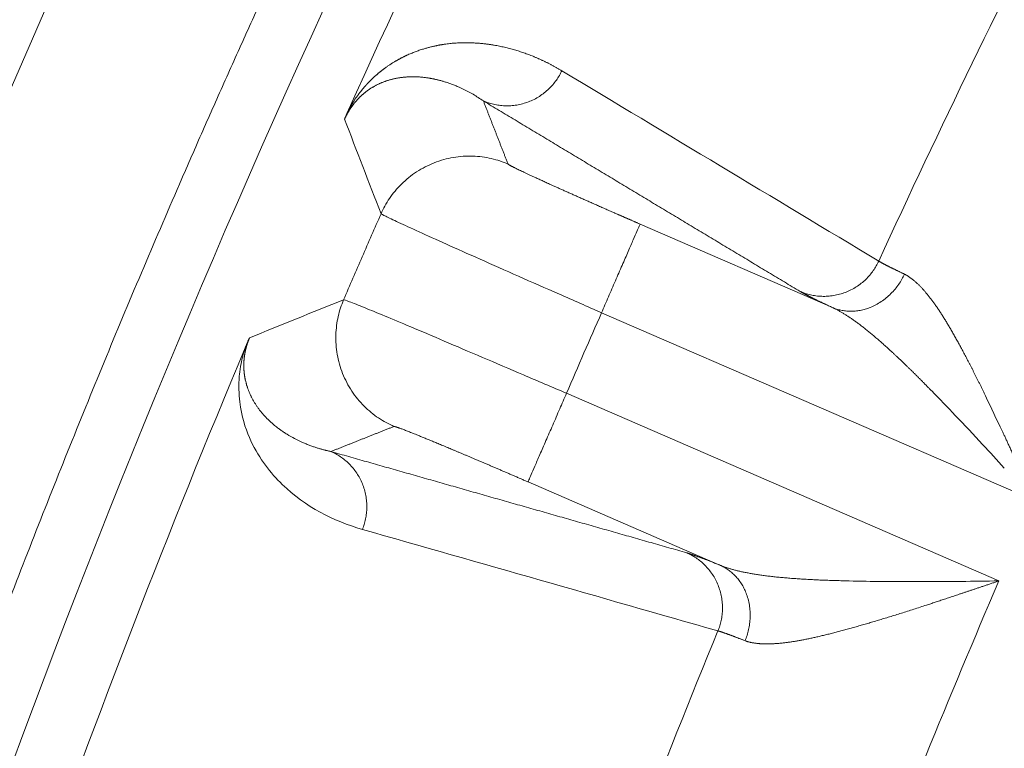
# Model space of a CAD drawing. Header units: millimetres. Extents: x 5437 to 18441, y -4466 to 3128.
# Tile 130 of 256: x 8413.31 to 8421.45, y -2746.78 to -2740.75. Entities that reach past the tile are written whole.
import ezdxf

# ---------------------------------------------------------------- set-up
doc = ezdxf.new("R2010")
doc.units = ezdxf.units.MM
doc.layers.add('1', color=7, linetype='Continuous', true_color=0xffffff)
doc.dimstyles.get("Standard").update_dxf_attribs({"dimtxt": 0.18, "dimasz": 0.18, "dimexe": 0.18, "dimexo": 0.0625, "dimgap": 0.09, "dimtad": 0, "dimtih": 1, "dimtoh": 1, "dimdec": 4, "dimzin": 0, "dimdsep": 46, "dimtxsty": 'Standard', "dimcen": 0.09, "dimadec": 0, "dimazin": 0, "dimtfac": 1, "dimtdec": 4, "dimtofl": 0, "dimtmove": 0, "dimatfit": 3, "dimfxl": 1, "dimtolj": 1, "dimtzin": 0, "dimarcsym": 0})

# ---------------------------------------------------------------- blocks, each defined once
blk = doc.blocks.new('*D53')
at = {"color": 0, "lineweight": -2, "transparency": 16777216}
for p, q in [((10989.4307, -2154.4155), (10692.9173, -2240.8213)), ((11069.4307, -2154.4155), (10989.4307, -2154.4155)), ((8443.48, -2896.4116), (8443.48, -2896.2316)), ((8443.39, -2896.3216), (8443.57, -2896.3216))]:
    blk.add_line(p, q, dxfattribs=at)
at = {"color": 0, "lineweight": 20, "transparency": 16777216}
blk.add_solid([(10689.1871, -2228.0204), (10696.6476, -2253.6222), (10616.1119, -2263.2029)], dxfattribs=at)
at = {"layer": 'Defpoints', "color": 0, "lineweight": 20, "transparency": 16777216}
for p in [(10616.1119, -2263.2029), (6270.848, -3529.4402)]:
    blk.add_point(p, dxfattribs=at)
at = {"color": 0, "lineweight": 20, "transparency": 16777216, "insert": (11249.5207, -2154.4155), "char_height": 80, "attachment_point": 5}
blk.add_mtext('\\A1;R2260', dxfattribs=at)
blk = doc.blocks.new('*D54')
at = {"color": 0, "lineweight": -2, "transparency": 16777216}
blk.add_line((7492.6853, -2896.3216), (7463.5164, -2896.3216), dxfattribs=at)
at = {"color": 0, "lineweight": -3, "transparency": 16777216}
for start, end in [(14.7247061, 87.3296239), (101.5902046, 175.2752939)]:
    blk.add_arc((8434.1189, -2896.3216), 970.4225, start, end, dxfattribs=at)
at = {"color": 0, "lineweight": 20, "transparency": 16777216}
for points in [[(9385.6953, -2646.8098), (9359.6469, -2652.519), (9389.7986, -2727.8095)], [(7480.3159, -2816.9391), (7453.6719, -2815.84), (7463.6964, -2896.3216)]]:
    blk.add_solid(points, dxfattribs=at)
at = {"layer": 'Defpoints', "color": 0, "lineweight": 20, "transparency": 16777216}
for p in [(7900.863, -2085.5454), (10671.8171, -2501.755), (7492.7478, -2896.3216), (7740.5009, -2896.3216), (8434.1189, -2896.3216)]:
    blk.add_point(p, dxfattribs=at)
at = {"color": 0, "lineweight": 20, "transparency": 16777216, "insert": (8359.2409, -1928.7921), "char_height": 80, "attachment_point": 5}
blk.add_mtext('\\A1;165%%D', dxfattribs=at)

msp = doc.modelspace()

# ---------------------------------------------------------------- linework, layer by layer
at = {"color": 7, "lineweight": 20}
msp.add_arc((8443.47995, -2896.41157), 893, 10.1099821, 350.11198757, dxfattribs=at)
at = {"layer": '1', "color": 0, "lineweight": 20}
for p, q in [((8425.50354, -2713.06757), (8400.86569, -2769.79044)), ((8418.43879, -2742.44243), (8420.0302, -2743.13366)), ((8421.69699, -2744.72971), (8418.12013, -2743.17609)), ((8417.83022, -2743.84353), (8421.40708, -2745.39715)), ((8419.10295, -2745.26842), (8417.51155, -2744.57719))]:
    msp.add_line(p, q, dxfattribs=at)
for centre, radius, start, end in [((8443.47995, -2896.32157), 185, 96.5210517, 140.9397701), ((8495.27522, -2777.08546), 87.40415, 135.5783309, 156.5220504), ((8495.27522, -2777.08546), 86.87162, 152.5690633, 155.8117499), ((8495.27522, -2777.08546), 82.36106, 152.8402264, 155.3607352), ((8495.27522, -2777.08546), 87.40415, 156.5220504, 177.4657699), ((8495.27522, -2777.08546), 86.27754, 156.2643705, 156.5220504), ((8495.27522, -2777.08546), 86.27754, 156.5220504, 156.7797303), ((8495.2753, -2777.08549), 84.27793, 156.274694, 156.5220504), ((8495.27522, -2777.08546), 86.87162, 157.2329342, 160.4750359), ((8495.2753, -2777.08549), 84.27793, 156.5220504, 156.7694068), ((8495.27522, -2777.08546), 80.37818, 156.7814081, 161.2578773), ((8495.27522, -2777.08546), 82.36106, 157.6833656, 160.2038745)]:
    msp.add_arc(centre, radius, start, end, dxfattribs=at)
for points, degree, knots in [([(8414.64843, -2742.06482), (8415.38197, -2740.37602), (8416.15972, -2738.70642), (8416.98102, -2737.05758), (8419.99697, -2731.38032), (8423.52416, -2725.99205), (8426.28827, -2722.31729), (8429.28409, -2718.83324), (8432.49343, -2715.55845)], 5, [0, 0, 0, 0, 0, 0, 0.2865074, 0.2865074, 0.2865074, 1, 1, 1, 1, 1, 1]), ([(8416.20623, -2741.2557), (8416.22923, -2741.23264), (8416.25152, -2741.21223), (8416.27237, -2741.19421), (8416.32063, -2741.1551), (8416.36562, -2741.12406), (8416.39069, -2741.10819), (8416.49622, -2741.04522), (8416.59162, -2741.00622), (8416.6687, -2740.98307), (8416.84481, -2740.94156), (8417.00561, -2740.93496), (8417.1071, -2740.94084), (8417.31142, -2740.96791), (8417.50099, -2741.02728), (8417.60142, -2741.068), (8417.69813, -2741.11666), (8417.79138, -2741.17267)], 5, [0, 0, 0, 0, 0, 0, 0.0436189, 0.0436189, 0.0436189, 0.1026907, 0.1026907, 0.1026907, 0.2976809, 0.2976809, 0.2976809, 0.6143757, 0.6143757, 0.6143757, 1, 1, 1, 1, 1, 1]), ([(8416.41018, -2741.23798), (8416.40638, -2741.23882), (8416.39888, -2741.24046), (8416.38763, -2741.24319), (8416.37654, -2741.24608), (8416.36563, -2741.24913), (8416.35488, -2741.25235), (8416.3443, -2741.25572), (8416.33389, -2741.25924), (8416.32365, -2741.26291), (8416.31358, -2741.26672), (8416.30368, -2741.27068), (8416.29395, -2741.27476), (8416.2844, -2741.27898), (8416.27501, -2741.28333), (8416.26581, -2741.28777), (8416.25966, -2741.29092), (8416.25664, -2741.29247)], 3, [0, 0, 0, 0, 0.0796058, 0.157362, 0.2332687, 0.3073262, 0.3795347, 0.4498945, 0.5184059, 0.5850691, 0.6498846, 0.7128527, 0.773974, 0.8332487, 0.8906776, 0.9462611, 1, 1, 1, 1]), ([(8416.68507, -2741.2323), (8416.68023, -2741.23158), (8416.67063, -2741.23016), (8416.65623, -2741.22834), (8416.64201, -2741.22676), (8416.62795, -2741.22545), (8416.61406, -2741.22439), (8416.60036, -2741.22357), (8416.58683, -2741.22299), (8416.5735, -2741.22265), (8416.56035, -2741.22253), (8416.5474, -2741.22263), (8416.53464, -2741.22294), (8416.52208, -2741.22345), (8416.50972, -2741.22417), (8416.49756, -2741.22508), (8416.48561, -2741.22618), (8416.47386, -2741.22745), (8416.46233, -2741.2289), (8416.451, -2741.2305), (8416.44347, -2741.23173), (8416.43976, -2741.23234)], 3, [0, 0, 0, 0, 0.0632219, 0.1252672, 0.1861358, 0.2458278, 0.304343, 0.3616815, 0.4178433, 0.4728283, 0.5266366, 0.579268, 0.6307228, 0.6810008, 0.730102, 0.7780266, 0.8247745, 0.8703457, 0.9147403, 0.9579584, 1, 1, 1, 1]), ([(8416.9256, -2741.30208), (8416.92035, -2741.29987), (8416.90999, -2741.29551), (8416.89452, -2741.28934), (8416.87937, -2741.28355), (8416.86454, -2741.27815), (8416.85007, -2741.2731), (8416.83594, -2741.26841), (8416.82218, -2741.26406), (8416.80878, -2741.26002), (8416.79577, -2741.25629), (8416.78314, -2741.25285), (8416.7709, -2741.24969), (8416.75906, -2741.24679), (8416.74762, -2741.24414), (8416.73659, -2741.24172), (8416.72597, -2741.23952), (8416.71576, -2741.23753), (8416.70598, -2741.23573), (8416.69956, -2741.23465), (8416.69644, -2741.23412)], 3, [0, 0, 0, 0, 0.0722471, 0.1425313, 0.2108523, 0.2772099, 0.3416041, 0.4040347, 0.4645016, 0.5230046, 0.5795436, 0.6341185, 0.6867293, 0.7373758, 0.7860578, 0.8327755, 0.8775286, 0.9203171, 0.9611409, 1, 1, 1, 1]), ([(8416.24744, -2741.29735), (8416.24444, -2741.29899), (8416.23853, -2741.30223), (8416.2297, -2741.30731), (8416.22109, -2741.31246), (8416.2127, -2741.31768), (8416.20451, -2741.32296), (8416.19653, -2741.3283), (8416.18875, -2741.3337), (8416.18117, -2741.33915), (8416.1738, -2741.34464), (8416.16707, -2741.34983), (8416.16097, -2741.35468), (8416.15548, -2741.35917), (8416.15003, -2741.36372), (8416.14465, -2741.36835), (8416.13933, -2741.37304), (8416.13407, -2741.3778), (8416.12887, -2741.38262), (8416.12372, -2741.38751), (8416.11865, -2741.39246), (8416.11363, -2741.39747), (8416.10868, -2741.40255), (8416.10379, -2741.40769), (8416.09896, -2741.41289), (8416.0942, -2741.41815), (8416.08951, -2741.42347), (8416.08488, -2741.42884), (8416.08032, -2741.43427), (8416.07582, -2741.43976), (8416.07139, -2741.44531), (8416.06703, -2741.45091), (8416.06273, -2741.45656), (8416.05851, -2741.46226), (8416.05435, -2741.46802), (8416.05026, -2741.47383), (8416.04624, -2741.47968), (8416.04229, -2741.48559), (8416.03841, -2741.49154), (8416.0346, -2741.49754), (8416.03086, -2741.50359), (8416.02719, -2741.50969), (8416.02359, -2741.51583), (8416.02006, -2741.52201), (8416.0166, -2741.52824), (8416.01321, -2741.53452), (8416.00988, -2741.54085), (8416.00663, -2741.54722), (8416.00344, -2741.55364), (8416.00032, -2741.56012), (8415.99726, -2741.56663), (8415.99528, -2741.57102), (8415.99429, -2741.5732)], 3, [0, 0, 0, 0, 0.0496966, 0.097719, 0.1440678, 0.1887436, 0.2317472, 0.2730792, 0.3127408, 0.3507328, 0.3870565, 0.4217133, 0.4480557, 0.4737549, 0.4988115, 0.5232261, 0.5469996, 0.5701328, 0.5926265, 0.6144816, 0.6356994, 0.6562807, 0.6762271, 0.6955397, 0.7142202, 0.7322702, 0.7496915, 0.7664863, 0.7826569, 0.7982058, 0.8131359, 0.8274507, 0.8411537, 0.8542492, 0.8667423, 0.8786383, 0.889944, 0.9006669, 0.9108159, 0.9204015, 0.9294363, 0.937935, 0.9459157, 0.9534, 0.9604141, 0.9669899, 0.9731661, 0.9789892, 0.984515, 0.9898084, 0.9949431, 1, 1, 1, 1]), ([(8415.99426, -2741.5732), (8415.99487, -2741.57178), (8415.99609, -2741.56896), (8415.998, -2741.56457), (8415.99996, -2741.56007), (8416.00197, -2741.55545), (8416.00405, -2741.55072), (8416.00618, -2741.54587), (8416.00836, -2741.5409), (8416.01061, -2741.53582), (8416.01291, -2741.53062), (8416.01526, -2741.52531), (8416.01768, -2741.51988), (8416.02015, -2741.51433), (8416.02267, -2741.50867), (8416.02525, -2741.50289), (8416.02789, -2741.497), (8416.02967, -2741.49303), (8416.03057, -2741.49103)], 3, [0, 0, 0, 0, 0.0599969, 0.1198082, 0.1795485, 0.2393331, 0.2992768, 0.3594935, 0.4200957, 0.4811935, 0.5428947, 0.6053038, 0.6685217, 0.7326456, 0.7977687, 0.8639797, 0.9313634, 1, 1, 1, 1]), ([(8417.34658, -2741.94558), (8417.34795, -2741.94925), (8417.37438, -2741.96378), (8417.42466, -2741.98851), (8417.57134, -2742.0576), (8417.79455, -2742.15864), (8417.92423, -2742.21661), (8418.10609, -2742.29711), (8418.29791, -2742.38108), (8418.34481, -2742.40155), (8418.39175, -2742.42199), (8418.43879, -2742.44243)], 5, [0, 0, 0, 0, 0, 0, 0.4321046, 0.4321046, 0.4321046, 0.8630736, 0.8630736, 0.8630736, 1, 1, 1, 1, 1, 1]), ([(8416.83727, -2742.60966), (8416.75326, -2742.57154), (8416.67733, -2742.53698), (8416.54451, -2742.47621), (8416.48762, -2742.45001), (8416.39503, -2742.40692), (8416.35933, -2742.39003), (8416.31047, -2742.36616), (8416.29732, -2742.35918), (8416.29569, -2742.35727)], 3, [0, 0, 0, 0, 0.25, 0.25, 0.5, 0.5, 0.75, 0.75, 1, 1, 1, 1]), ([(8417.43424, -2742.87509), (8417.32318, -2742.82577), (8417.21656, -2742.7784), (8417.01628, -2742.68936), (8416.92263, -2742.64768), (8416.83727, -2742.60966)], 3, [0, 0, 0, 0, 0.5, 0.5, 1, 1, 1, 1]), ([(8420.41308, -2742.74882), (8420.41393, -2742.74935), (8420.41562, -2742.75042), (8420.41844, -2742.75215), (8420.42147, -2742.75397), (8420.42471, -2742.75587), (8420.42818, -2742.75787), (8420.43186, -2742.75996), (8420.43576, -2742.76214), (8420.43987, -2742.76441), (8420.44419, -2742.76677), (8420.44872, -2742.76921), (8420.45346, -2742.77175), (8420.45841, -2742.77437), (8420.46357, -2742.77708), (8420.46893, -2742.77987), (8420.47449, -2742.78274), (8420.48025, -2742.78571), (8420.48622, -2742.78875), (8420.49238, -2742.79188), (8420.49874, -2742.79508), (8420.50529, -2742.79837), (8420.51203, -2742.80174), (8420.51897, -2742.80519), (8420.5261, -2742.80872), (8420.53341, -2742.81232), (8420.54091, -2742.816), (8420.5486, -2742.81976), (8420.55646, -2742.8236), (8420.56451, -2742.8275), (8420.57274, -2742.83149), (8420.58114, -2742.83554), (8420.58972, -2742.83967), (8420.59848, -2742.84387), (8420.60741, -2742.84814), (8420.61649, -2742.85247), (8420.6227, -2742.85542), (8420.6258, -2742.8569)], 3, [0, 0, 0, 0, 0.0292943, 0.0585461, 0.0877553, 0.1169219, 0.146046, 0.1751276, 0.2041666, 0.2331631, 0.2621171, 0.2910285, 0.3198974, 0.3487237, 0.3775076, 0.4062489, 0.4349477, 0.463604, 0.4922178, 0.520789, 0.5493178, 0.5778041, 0.6062478, 0.6346491, 0.6630079, 0.6913242, 0.719598, 0.7478293, 0.7760181, 0.8041645, 0.8322684, 0.8603298, 0.8883488, 0.9163253, 0.9442593, 0.9721509, 1, 1, 1, 1]), ([(8418.12013, -2743.17609), (8418.00296, -2743.12466), (8417.88579, -2743.07324), (8417.65575, -2742.97229), (8417.54289, -2742.92276), (8417.43424, -2742.87509)], 3, [0, 0, 0, 0, 0.5, 0.5, 1, 1, 1, 1]), ([(8420.6258, -2742.8569), (8420.62824, -2742.85815), (8420.63313, -2742.86065), (8420.64049, -2742.86473), (8420.64789, -2742.86906), (8420.65533, -2742.87365), (8420.6628, -2742.87851), (8420.67031, -2742.88363), (8420.67786, -2742.88902), (8420.68545, -2742.89467), (8420.69307, -2742.90059), (8420.70074, -2742.90677), (8420.70844, -2742.91322), (8420.71618, -2742.91992), (8420.72396, -2742.9269), (8420.73177, -2742.93414), (8420.73963, -2742.94164), (8420.74753, -2742.9494), (8420.75546, -2742.95743), (8420.76344, -2742.96573), (8420.77146, -2742.97429), (8420.77951, -2742.98311), (8420.78761, -2742.9922), (8420.79575, -2743.00155), (8420.80392, -2743.01116), (8420.81214, -2743.02104), (8420.8204, -2743.03118), (8420.8287, -2743.04158), (8420.83703, -2743.05225), (8420.84541, -2743.06318), (8420.85383, -2743.07438), (8420.86229, -2743.08583), (8420.87079, -2743.09755), (8420.87933, -2743.10953), (8420.88791, -2743.12178), (8420.89653, -2743.13427), (8420.90229, -2743.14278), (8420.90517, -2743.14705)], 3, [0, 0, 0, 0, 0.0264612, 0.0529998, 0.0796204, 0.1063278, 0.1331264, 0.1600208, 0.1870156, 0.2141152, 0.2413239, 0.2686461, 0.296086, 0.3236479, 0.351336, 0.3791542, 0.4071067, 0.4351975, 0.4634303, 0.4918091, 0.5203377, 0.5490197, 0.5778589, 0.6068587, 0.6360228, 0.6653547, 0.6948576, 0.7245349, 0.75439, 0.784426, 0.814646, 0.8450532, 0.8756505, 0.906441, 0.9374276, 0.9686129, 1, 1, 1, 1]), ([(8415.98652, -2743.06907), (8415.9893, -2743.06879), (8416.00573, -2743.07437), (8416.06514, -2743.09693), (8416.10814, -2743.11391), (8416.16348, -2743.13619)], 3, [0, 0, 0, 0, 0.5, 0.5, 1, 1, 1, 1]), ([(8416.16348, -2743.13619), (8416.2101, -2743.15529), (8416.26551, -2743.17816), (8416.3922, -2743.23071), (8416.46347, -2743.26039), (8416.54155, -2743.29299)], 3, [0, 0, 0, 0, 0.5, 0.5, 1, 1, 1, 1]), ([(8420.43354, -2743.42123), (8420.42866, -2743.41696), (8420.41896, -2743.40845), (8420.40449, -2743.3959), (8420.39018, -2743.3836), (8420.37601, -2743.37155), (8420.362, -2743.35976), (8420.34813, -2743.34822), (8420.33442, -2743.33693), (8420.32086, -2743.32589), (8420.30745, -2743.31511), (8420.29418, -2743.30459), (8420.28107, -2743.29432), (8420.26811, -2743.28431), (8420.25529, -2743.27456), (8420.24263, -2743.26506), (8420.23011, -2743.25582), (8420.21774, -2743.24684), (8420.20553, -2743.23811), (8420.19346, -2743.22964), (8420.18153, -2743.22144), (8420.16976, -2743.21349), (8420.15814, -2743.20579), (8420.14666, -2743.19836), (8420.13533, -2743.19119), (8420.12415, -2743.18427), (8420.11312, -2743.17761), (8420.10224, -2743.17122), (8420.0915, -2743.16507), (8420.08092, -2743.15919), (8420.07048, -2743.15357), (8420.06019, -2743.1482), (8420.05005, -2743.14309), (8420.04006, -2743.13823), (8420.03347, -2743.13518), (8420.0302, -2743.13366)], 3, [0, 0, 0, 0, 0.0353071, 0.070287, 0.1049407, 0.1392696, 0.1732746, 0.206957, 0.2403181, 0.2733591, 0.3060813, 0.3384862, 0.370575, 0.4023492, 0.4338102, 0.4649597, 0.4957991, 0.5263301, 0.5565544, 0.5864736, 0.6160895, 0.645404, 0.6744188, 0.7031361, 0.7315576, 0.7596856, 0.7875221, 0.8150694, 0.8423296, 0.8693052, 0.8959985, 0.922412, 0.9485483, 0.9744101, 1, 1, 1, 1]), ([(8420.90517, -2743.14705), (8420.9079, -2743.15113), (8420.91339, -2743.15932), (8420.92166, -2743.17188), (8420.92999, -2743.18471), (8420.93839, -2743.19783), (8420.94687, -2743.21123), (8420.95542, -2743.22492), (8420.96404, -2743.23889), (8420.97275, -2743.25315), (8420.98152, -2743.26769), (8420.99037, -2743.28252), (8420.99931, -2743.29764), (8421.00832, -2743.31304), (8421.0174, -2743.32873), (8421.02657, -2743.3447), (8421.03582, -2743.36096), (8421.04515, -2743.37751), (8421.05456, -2743.39434), (8421.06406, -2743.41146), (8421.07364, -2743.42887), (8421.0833, -2743.44656), (8421.09304, -2743.46454), (8421.10287, -2743.48281), (8421.11278, -2743.50136), (8421.12277, -2743.52019), (8421.13285, -2743.53932), (8421.14302, -2743.55873), (8421.15327, -2743.57842), (8421.1636, -2743.5984), (8421.17052, -2743.61186), (8421.17399, -2743.61862)], 3, [0, 0, 0, 0, 0.0299129, 0.0601362, 0.0906722, 0.1215229, 0.1526904, 0.1841767, 0.2159836, 0.2481129, 0.2805666, 0.3133462, 0.3464534, 0.3798899, 0.4136571, 0.4477566, 0.4821899, 0.5169582, 0.552063, 0.5875057, 0.6232873, 0.6594092, 0.6958726, 0.7326785, 0.7698281, 0.8073225, 0.8451626, 0.8833494, 0.921884, 0.9607672, 1, 1, 1, 1]), ([(8416.54155, -2743.29299), (8416.62646, -2743.32922), (8416.71948, -2743.36893), (8416.91826, -2743.45381), (8417.02401, -2743.49898), (8417.24427, -2743.59309), (8417.35878, -2743.64203), (8417.59227, -2743.74182), (8417.71124, -2743.79267), (8417.83022, -2743.84353)], 3, [0, 0, 0, 0, 0.25, 0.25, 0.5, 0.5, 0.75, 0.75, 1, 1, 1, 1]), ([(8415.20775, -2743.38395), (8415.20727, -2743.38509), (8415.20632, -2743.38737), (8415.20491, -2743.39079), (8415.20352, -2743.39423), (8415.20216, -2743.39767), (8415.20081, -2743.40112), (8415.19948, -2743.40457), (8415.19818, -2743.40803), (8415.1969, -2743.4115), (8415.19563, -2743.41498), (8415.19439, -2743.41846), (8415.19317, -2743.42195), (8415.19197, -2743.42545), (8415.19079, -2743.42895), (8415.18964, -2743.43246), (8415.1885, -2743.43598), (8415.18739, -2743.4395), (8415.18629, -2743.44303), (8415.18522, -2743.44657), (8415.18417, -2743.45011), (8415.18314, -2743.45366), (8415.18214, -2743.45722), (8415.18115, -2743.46078), (8415.18019, -2743.46435), (8415.17925, -2743.46792), (8415.17833, -2743.4715), (8415.17743, -2743.47509), (8415.17656, -2743.47868), (8415.1757, -2743.48228), (8415.17487, -2743.48588), (8415.17407, -2743.48949), (8415.17328, -2743.49311), (8415.17252, -2743.49673), (8415.17178, -2743.50035), (8415.17106, -2743.50398), (8415.17037, -2743.50762), (8415.16969, -2743.51126), (8415.16904, -2743.5149), (8415.16842, -2743.51855), (8415.16782, -2743.5222), (8415.16724, -2743.52586), (8415.16668, -2743.52952), (8415.16615, -2743.53319), (8415.16564, -2743.53686), (8415.16515, -2743.54054), (8415.16469, -2743.54421), (8415.16425, -2743.54789), (8415.16383, -2743.55158), (8415.16344, -2743.55527), (8415.16307, -2743.55896), (8415.16273, -2743.56266), (8415.16241, -2743.56635), (8415.16211, -2743.57005), (8415.16184, -2743.57376), (8415.16159, -2743.57746), (8415.16137, -2743.58117), (8415.16117, -2743.58488), (8415.16099, -2743.5886), (8415.16084, -2743.59231), (8415.16071, -2743.59603), (8415.16061, -2743.59975), (8415.16053, -2743.60347), (8415.16047, -2743.60719), (8415.16044, -2743.61091), (8415.16043, -2743.61464), (8415.16045, -2743.61836), (8415.1605, -2743.62209), (8415.16056, -2743.62582), (8415.16066, -2743.62955), (8415.16077, -2743.63327), (8415.16091, -2743.637), (8415.16108, -2743.64073), (8415.16127, -2743.64446), (8415.16149, -2743.64819), (8415.16173, -2743.65192), (8415.16199, -2743.65565), (8415.16228, -2743.65938), (8415.16259, -2743.66311), (8415.16293, -2743.66684), (8415.1633, -2743.67056), (8415.16369, -2743.67429), (8415.1641, -2743.67801), (8415.16454, -2743.68174), (8415.16501, -2743.68546), (8415.16549, -2743.68918), (8415.16601, -2743.6929), (8415.16655, -2743.69661), (8415.16711, -2743.70033), (8415.1677, -2743.70404), (8415.16831, -2743.70775), (8415.16895, -2743.71146), (8415.16962, -2743.71517), (8415.17031, -2743.71887), (8415.17102, -2743.72257), (8415.17176, -2743.72627), (8415.17252, -2743.72996), (8415.17305, -2743.7324), (8415.17331, -2743.73363)], 3, [0, 0, 0, 0, 0.0029484, 0.0059086, 0.0088943, 0.0119192, 0.014996, 0.0181373, 0.0213544, 0.0246583, 0.0280589, 0.0315653, 0.0351859, 0.0389281, 0.042799, 0.0468046, 0.0509506, 0.055242, 0.0596834, 0.0642788, 0.069032, 0.0739463, 0.0790247, 0.08427, 0.0896847, 0.095271, 0.101031, 0.1069666, 0.1130795, 0.1193712, 0.1258432, 0.1324968, 0.1393333, 0.1463538, 0.1535592, 0.1609506, 0.1685289, 0.1762948, 0.1842492, 0.1923928, 0.2007261, 0.2092499, 0.2179647, 0.2268711, 0.2359695, 0.2452605, 0.2547445, 0.2644218, 0.274293, 0.2843583, 0.2946182, 0.3050729, 0.3157228, 0.3265682, 0.3376093, 0.3488464, 0.3602798, 0.3719096, 0.3837362, 0.3957598, 0.4079805, 0.4203985, 0.4330141, 0.4458274, 0.4588386, 0.4720478, 0.4854552, 0.499061, 0.5128652, 0.5268681, 0.5410697, 0.5554702, 0.5700697, 0.5848682, 0.5998661, 0.6150632, 0.6304598, 0.6460558, 0.6618516, 0.677847, 0.6940422, 0.7104373, 0.7270323, 0.7438274, 0.7608226, 0.778018, 0.7954136, 0.8130095, 0.8308059, 0.8488027, 0.8669999, 0.8853978, 0.9039963, 0.9227955, 0.9417954, 0.9609961, 0.9803976, 1, 1, 1, 1]), ([(8415.17249, -2743.46657), (8415.17344, -2743.4643), (8415.17534, -2743.45979), (8415.17815, -2743.4531), (8415.18092, -2743.44655), (8415.18363, -2743.44015), (8415.18628, -2743.43389), (8415.18888, -2743.42776), (8415.19143, -2743.42179), (8415.19393, -2743.41595), (8415.19637, -2743.41025), (8415.19876, -2743.4047), (8415.20109, -2743.39929), (8415.20337, -2743.39402), (8415.2056, -2743.38889), (8415.20703, -2743.3856), (8415.20775, -2743.38395)], 3, [0, 0, 0, 0, 0.0772437, 0.1530382, 0.2275063, 0.3007772, 0.372987, 0.4442774, 0.514796, 0.5846951, 0.6541311, 0.7232636, 0.7922542, 0.8612657, 0.9304606, 1, 1, 1, 1]), ([(8416.14168, -2744.97072), (8415.89891, -2744.89968), (8415.56096, -2744.72911), (8415.24696, -2744.33467), (8415.13613, -2744.03221), (8415.11494, -2743.80162), (8415.12701, -2743.6401), (8415.15582, -2743.51719), (8415.17221, -2743.46742)], 3, [0, 0, 0, 0, 0.5073847, 0.761077, 0.8879232, 0.9513462, 0.9830578, 1, 1, 1, 1]), ([(8420.62744, -2743.60077), (8420.62169, -2743.59522), (8420.61026, -2743.58419), (8420.59321, -2743.56788), (8420.57635, -2743.55187), (8420.5597, -2743.53616), (8420.54324, -2743.52074), (8420.52698, -2743.50563), (8420.51092, -2743.49082), (8420.49506, -2743.47631), (8420.4794, -2743.4621), (8420.46393, -2743.44819), (8420.44866, -2743.43457), (8420.43856, -2743.42566), (8420.43354, -2743.42123)], 3, [0, 0, 0, 0, 0.088691, 0.1764024, 0.2631356, 0.3488923, 0.4336741, 0.5174826, 0.6003197, 0.6821872, 0.763087, 0.843021, 0.9219913, 1, 1, 1, 1]), ([(8420.85095, -2743.82412), (8420.84444, -2743.81745), (8420.83148, -2743.80417), (8420.81214, -2743.78444), (8420.79295, -2743.76495), (8420.77393, -2743.7457), (8420.75507, -2743.7267), (8420.73637, -2743.70795), (8420.71783, -2743.68945), (8420.69945, -2743.67121), (8420.68123, -2743.65321), (8420.66316, -2743.63548), (8420.64525, -2743.618), (8420.63336, -2743.6065), (8420.62744, -2743.60077)], 3, [0, 0, 0, 0, 0.0870148, 0.1733565, 0.2590262, 0.344025, 0.428354, 0.5120143, 0.5950071, 0.6773335, 0.7589947, 0.839992, 0.9203267, 1, 1, 1, 1]), ([(8421.174, -2743.61863), (8421.17756, -2743.62559), (8421.18471, -2743.63956), (8421.19549, -2743.66077), (8421.20636, -2743.68227), (8421.21734, -2743.70409), (8421.22841, -2743.72622), (8421.23959, -2743.74866), (8421.25086, -2743.77141), (8421.26223, -2743.79448), (8421.2737, -2743.81785), (8421.28527, -2743.84152), (8421.29302, -2743.85746), (8421.2969, -2743.86546)], 3, [0, 0, 0, 0, 0.0865763, 0.1740144, 0.2623159, 0.3514827, 0.4415162, 0.532418, 0.6241895, 0.7168322, 0.8103473, 0.9047361, 1, 1, 1, 1]), ([(8415.17895, -2743.75716), (8415.17977, -2743.76024), (8415.18144, -2743.76647), (8415.1841, -2743.77565), (8415.18693, -2743.78486), (8415.18992, -2743.79407), (8415.19309, -2743.80329), (8415.19642, -2743.81252), (8415.19994, -2743.82176), (8415.20362, -2743.83099), (8415.20749, -2743.84023), (8415.21153, -2743.84946), (8415.21575, -2743.85868), (8415.22014, -2743.86791), (8415.22317, -2743.87395), (8415.22471, -2743.87701)], 3, [0, 0, 0, 0, 0.066092, 0.1339873, 0.2036866, 0.2751903, 0.3484991, 0.4236134, 0.5005335, 0.5792601, 0.6597933, 0.7421336, 0.8262813, 0.9122367, 1, 1, 1, 1]), ([(8415.24664, -2743.91669), (8415.24868, -2743.92005), (8415.25281, -2743.92686), (8415.25922, -2743.9369), (8415.26591, -2743.94701), (8415.27289, -2743.95715), (8415.28016, -2743.96733), (8415.28773, -2743.97753), (8415.2956, -2743.98775), (8415.30378, -2743.99798), (8415.31227, -2744.00822), (8415.32108, -2744.01846), (8415.3302, -2744.02868), (8415.33964, -2744.0389), (8415.3494, -2744.04908), (8415.35948, -2744.05924), (8415.3699, -2744.06936), (8415.38064, -2744.07942), (8415.39171, -2744.08943), (8415.40311, -2744.09939), (8415.41088, -2744.10587), (8415.4148, -2744.10914)], 3, [0, 0, 0, 0, 0.0414862, 0.0842105, 0.1281729, 0.1733736, 0.2198127, 0.2674901, 0.3164059, 0.3665601, 0.4179529, 0.4705842, 0.524454, 0.5795624, 0.6359093, 0.6934948, 0.7523188, 0.8123814, 0.8736824, 0.936222, 1, 1, 1, 1]), ([(8415.43015, -2744.12152), (8415.43362, -2744.12423), (8415.44076, -2744.12982), (8415.4519, -2744.13817), (8415.46374, -2744.14679), (8415.47632, -2744.15564), (8415.48966, -2744.16468), (8415.50375, -2744.17392), (8415.51347, -2744.17998), (8415.51844, -2744.18308)], 3, [0, 0, 0, 0, 0.1210345, 0.2493437, 0.3849274, 0.5277853, 0.677917, 0.8353221, 1, 1, 1, 1]), ([(8417.51155, -2744.57719), (8417.36345, -2744.51286), (8417.21582, -2744.44925), (8417.07527, -2744.38922), (8416.81217, -2744.27793), (8416.60962, -2744.19454), (8416.52706, -2744.16135), (8416.4499, -2744.1316), (8416.41407, -2744.12001), (8416.40785, -2744.11828), (8416.40414, -2744.11764), (8416.40294, -2744.11809)], 5, [0, 0, 0, 0, 0, 0, 0.432028, 0.432028, 0.432028, 0.8630487, 0.8630487, 0.8630487, 1, 1, 1, 1, 1, 1]), ([(8421.43621, -2744.15926), (8421.4403, -2744.16806), (8421.44867, -2744.18607), (8421.46146, -2744.21374), (8421.47479, -2744.24264), (8421.48864, -2744.27278), (8421.50304, -2744.30414), (8421.51797, -2744.33674), (8421.53345, -2744.37057), (8421.54947, -2744.40563), (8421.56603, -2744.44192), (8421.58315, -2744.47944), (8421.6008, -2744.51818), (8421.61901, -2744.55814), (8421.63775, -2744.59932), (8421.65703, -2744.64171), (8421.67684, -2744.6853), (8421.69021, -2744.71478), (8421.69699, -2744.72971)], 3, [0, 0, 0, 0, 0.0469473, 0.0959713, 0.1470716, 0.2002476, 0.2554988, 0.3128247, 0.3722244, 0.4336972, 0.4972423, 0.5628588, 0.6305457, 0.700302, 0.7721267, 0.8460187, 0.9219769, 1, 1, 1, 1]), ([(8415.6454, -2744.24973), (8415.65078, -2744.25208), (8415.66137, -2744.2567), (8415.67717, -2744.26324), (8415.6926, -2744.26938), (8415.70763, -2744.27513), (8415.72228, -2744.28049), (8415.73651, -2744.2855), (8415.75033, -2744.29017), (8415.76372, -2744.29452), (8415.77667, -2744.29857), (8415.78919, -2744.30233), (8415.80126, -2744.30582), (8415.81289, -2744.30905), (8415.82405, -2744.31205), (8415.83476, -2744.31482), (8415.84501, -2744.31738), (8415.85479, -2744.31974), (8415.86411, -2744.32191), (8415.87295, -2744.32391), (8415.87871, -2744.32517), (8415.88151, -2744.32577)], 3, [0, 0, 0, 0, 0.0710841, 0.1401173, 0.2070996, 0.2720312, 0.3349122, 0.3957427, 0.4545229, 0.5112528, 0.5659326, 0.6185624, 0.6691424, 0.7176725, 0.7641531, 0.8085841, 0.8509657, 0.891298, 0.9295811, 0.9658151, 1, 1, 1, 1]), ([(8419.10295, -2745.26842), (8419.10647, -2745.26985), (8419.11355, -2745.27272), (8419.12445, -2745.27689), (8419.13563, -2745.28098), (8419.14711, -2745.28499), (8419.15887, -2745.28892), (8419.17093, -2745.29276), (8419.18327, -2745.29653), (8419.1959, -2745.30021), (8419.20883, -2745.30381), (8419.22203, -2745.30733), (8419.23553, -2745.31078), (8419.24932, -2745.31415), (8419.26339, -2745.31744), (8419.27775, -2745.32066), (8419.29239, -2745.3238), (8419.30231, -2745.32583), (8419.3073, -2745.32684)], 3, [0, 0, 0, 0, 0.0584033, 0.1173254, 0.1767727, 0.2367515, 0.2972677, 0.3583273, 0.419936, 0.4820994, 0.544823, 0.6081121, 0.6719717, 0.7364069, 0.8014227, 0.8670237, 0.9332147, 1, 1, 1, 1]), ([(8419.3073, -2745.32684), (8419.31265, -2745.32791), (8419.32342, -2745.33005), (8419.33988, -2745.33314), (8419.35672, -2745.33617), (8419.37394, -2745.33912), (8419.39154, -2745.34201), (8419.40952, -2745.34483), (8419.42788, -2745.34758), (8419.44662, -2745.35025), (8419.46575, -2745.35285), (8419.48525, -2745.35538), (8419.50514, -2745.35784), (8419.52541, -2745.36022), (8419.54606, -2745.36253), (8419.56709, -2745.36477), (8419.5813, -2745.36619), (8419.58845, -2745.36691)], 3, [0, 0, 0, 0, 0.0608731, 0.122558, 0.1850589, 0.2483797, 0.312524, 0.3774956, 0.4432979, 0.5099343, 0.577408, 0.6457221, 0.7148796, 0.7848834, 0.8557363, 0.927441, 1, 1, 1, 1]), ([(8419.58845, -2745.36691), (8419.59572, -2745.36761), (8419.61036, -2745.36903), (8419.63264, -2745.37106), (8419.65533, -2745.37301), (8419.67844, -2745.3749), (8419.70198, -2745.37671), (8419.72594, -2745.37846), (8419.75031, -2745.38013), (8419.77512, -2745.38173), (8419.80034, -2745.38325), (8419.82598, -2745.38472), (8419.84327, -2745.38562), (8419.85196, -2745.38608)], 3, [0, 0, 0, 0, 0.0851489, 0.1714422, 0.2588827, 0.3474731, 0.4372157, 0.5281132, 0.6201676, 0.7133814, 0.8077567, 0.9032956, 1, 1, 1, 1]), ([(8419.85196, -2745.38608), (8419.86019, -2745.38649), (8419.87672, -2745.38732), (8419.90172, -2745.38848), (8419.92702, -2745.38958), (8419.95261, -2745.39062), (8419.9785, -2745.3916), (8420.00468, -2745.39252), (8420.03115, -2745.39339), (8420.05791, -2745.39421), (8420.08497, -2745.39497), (8420.11231, -2745.39569), (8420.13994, -2745.39636), (8420.15849, -2745.39676), (8420.16781, -2745.39697)], 3, [0, 0, 0, 0, 0.0796724, 0.1600064, 0.2410032, 0.322664, 0.4049901, 0.4879828, 0.5716432, 0.6559724, 0.7409716, 0.8266419, 0.9129844, 1, 1, 1, 1]), ([(8421.40708, -2745.39715), (8421.39742, -2745.40041), (8421.37827, -2745.40687), (8421.34977, -2745.41648), (8421.32173, -2745.42592), (8421.29417, -2745.43519), (8421.26708, -2745.4443), (8421.24047, -2745.45324), (8421.21433, -2745.46201), (8421.18866, -2745.47063), (8421.16348, -2745.47907), (8421.13878, -2745.48735), (8421.11455, -2745.49547), (8421.09081, -2745.50342), (8421.06755, -2745.5112), (8421.04477, -2745.51882), (8421.02247, -2745.52627), (8421.00065, -2745.53355), (8420.97932, -2745.54066), (8420.95846, -2745.54761), (8420.93809, -2745.55439), (8420.91819, -2745.56099), (8420.89878, -2745.56743), (8420.87985, -2745.57369), (8420.86139, -2745.57978), (8420.84341, -2745.5857), (8420.82591, -2745.59145), (8420.79643, -2745.60109), (8420.7552, -2745.6145), (8420.70249, -2745.6315), (8420.65091, -2745.64799), (8420.60047, -2745.66396), (8420.55117, -2745.67943), (8420.50302, -2745.69439), (8420.45602, -2745.70883), (8420.41018, -2745.72276), (8420.36548, -2745.73617), (8420.32195, -2745.74906), (8420.27955, -2745.76145), (8420.2518, -2745.7694), (8420.23807, -2745.77333)], 3, [0, 0, 0, 0, 0.024318, 0.0482439, 0.0717776, 0.0949188, 0.1176675, 0.1400235, 0.1619867, 0.183557, 0.2047342, 0.2255183, 0.245909, 0.2659064, 0.2855103, 0.3047206, 0.3235372, 0.3419599, 0.3599888, 0.3776237, 0.3948645, 0.4117113, 0.4281638, 0.444222, 0.4598859, 0.4751555, 0.4900306, 0.5045113, 0.5503629, 0.5953813, 0.6395672, 0.6829219, 0.7254463, 0.7671418, 0.8080098, 0.848052, 0.88727, 0.9256659, 0.9632418, 1, 1, 1, 1]), ([(8419.30722, -2745.89261), (8419.30403, -2745.89135), (8419.29763, -2745.88883), (8419.28827, -2745.88515), (8419.27905, -2745.88154), (8419.27001, -2745.878), (8419.26114, -2745.87455), (8419.25244, -2745.87118), (8419.24391, -2745.86788), (8419.23556, -2745.86467), (8419.22739, -2745.86153), (8419.2194, -2745.85848), (8419.21159, -2745.85551), (8419.20396, -2745.85263), (8419.19652, -2745.84983), (8419.18926, -2745.84711), (8419.18219, -2745.84448), (8419.17532, -2745.84194), (8419.16863, -2745.83948), (8419.16214, -2745.83711), (8419.15585, -2745.83483), (8419.14975, -2745.83264), (8419.14385, -2745.83054), (8419.13815, -2745.82853), (8419.13266, -2745.82661), (8419.12736, -2745.82478), (8419.12228, -2745.82305), (8419.11739, -2745.8214), (8419.11272, -2745.81985), (8419.10826, -2745.8184), (8419.104, -2745.81704), (8419.09996, -2745.81577), (8419.09614, -2745.81461), (8419.09253, -2745.81353), (8419.08914, -2745.81256), (8419.08595, -2745.81168), (8419.08401, -2745.81117), (8419.08304, -2745.81092)], 3, [0, 0, 0, 0, 0.0278491, 0.0557407, 0.0836747, 0.1116512, 0.1396702, 0.1677316, 0.1958355, 0.2239819, 0.2521707, 0.280402, 0.3086758, 0.3369921, 0.3653509, 0.3937522, 0.4221959, 0.4506822, 0.479211, 0.5077822, 0.536396, 0.5650523, 0.5937511, 0.6224924, 0.6512763, 0.6801026, 0.7089715, 0.7378829, 0.7668369, 0.7958334, 0.8248724, 0.853954, 0.8830781, 0.9122447, 0.9414539, 0.9707057, 1, 1, 1, 1]), ([(8420.23807, -2745.77333), (8420.23076, -2745.7754), (8420.2162, -2745.77954), (8420.19455, -2745.78562), (8420.17316, -2745.79157), (8420.15203, -2745.79739), (8420.13118, -2745.80308), (8420.11059, -2745.80863), (8420.09027, -2745.81405), (8420.07021, -2745.81933), (8420.05042, -2745.82448), (8420.0309, -2745.8295), (8420.01164, -2745.83438), (8419.99265, -2745.83913), (8419.97392, -2745.84374), (8419.95546, -2745.84822), (8419.93726, -2745.85255), (8419.91933, -2745.85676), (8419.90166, -2745.86082), (8419.88426, -2745.86475), (8419.86712, -2745.86854), (8419.85023, -2745.87219), (8419.83362, -2745.8757), (8419.81726, -2745.87908), (8419.80116, -2745.88231), (8419.78532, -2745.88541), (8419.76974, -2745.88836), (8419.75442, -2745.89117), (8419.73935, -2745.89384), (8419.72454, -2745.89637), (8419.7148, -2745.89795), (8419.70995, -2745.89874)], 3, [0, 0, 0, 0, 0.0392327, 0.0781158, 0.1166503, 0.1548371, 0.1926772, 0.2301715, 0.2673211, 0.3041269, 0.3405903, 0.3767122, 0.4124938, 0.4479364, 0.4830412, 0.5178095, 0.5522428, 0.5863423, 0.6201096, 0.653546, 0.6866533, 0.7194329, 0.7518866, 0.784016, 0.8158229, 0.8473092, 0.8784768, 0.9093276, 0.9398636, 0.9700871, 1, 1, 1, 1]), ([(8419.70995, -2745.89874), (8419.70487, -2745.89954), (8419.69472, -2745.90114), (8419.67971, -2745.90337), (8419.6649, -2745.90546), (8419.65032, -2745.9074), (8419.63595, -2745.90918), (8419.6218, -2745.91082), (8419.60788, -2745.91231), (8419.59417, -2745.91365), (8419.58068, -2745.91483), (8419.56741, -2745.91587), (8419.55437, -2745.91676), (8419.54154, -2745.91749), (8419.52893, -2745.91808), (8419.51654, -2745.91852), (8419.50438, -2745.9188), (8419.49243, -2745.91893), (8419.4807, -2745.91892), (8419.4692, -2745.91875), (8419.45791, -2745.91843), (8419.44685, -2745.91796), (8419.436, -2745.91734), (8419.42538, -2745.91657), (8419.41497, -2745.91564), (8419.40478, -2745.91456), (8419.39482, -2745.91333), (8419.38507, -2745.91195), (8419.37554, -2745.91042), (8419.36624, -2745.90873), (8419.35715, -2745.90689), (8419.34828, -2745.9049), (8419.33962, -2745.90276), (8419.33119, -2745.90046), (8419.32298, -2745.898), (8419.31497, -2745.89541), (8419.3098, -2745.89354), (8419.30722, -2745.89261)], 3, [0, 0, 0, 0, 0.031387, 0.0625723, 0.0935588, 0.1243492, 0.1549465, 0.1853537, 0.2155737, 0.2456096, 0.2754646, 0.305142, 0.3346448, 0.3639766, 0.3931407, 0.4221406, 0.4509797, 0.4796618, 0.5081903, 0.5365692, 0.564802, 0.5928927, 0.6208453, 0.6486635, 0.6763516, 0.7039135, 0.7313535, 0.7586757, 0.7858845, 0.812984, 0.8399789, 0.8668734, 0.893672, 0.9203794, 0.9470001, 0.9735387, 1, 1, 1, 1])]:
    msp.add_open_spline(points, degree=degree, knots=knots, dxfattribs=at)
for points, weights in [([(8417.14245, -2741.42275), (8417.58579, -2741.61411), (8417.79138, -2741.17267)], [1, 0.716348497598, 1]), ([(8416.29569, -2742.35727), (8416.61633, -2741.62866), (8417.34658, -2741.94558)], [1, 0.708802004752, 1]), ([(8418.12013, -2743.17609), (8418.43333, -2742.45501), (8418.43879, -2742.44243)], [1, 0.713250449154, 1]), ([(8419.76333, -2743.00069), (8420.20841, -2743.1928), (8420.41308, -2742.74882)], [1, 0.714971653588, 1]), ([(8420.0302, -2743.13366), (8420.42161, -2743.29914), (8420.6258, -2742.8569)], [1, 0.716278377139, 1]), ([(8416.40294, -2744.11809), (8415.67289, -2743.80073), (8415.98652, -2743.06907)], [1, 0.708802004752, 1]), ([(8417.51155, -2744.57719), (8417.51702, -2744.5646), (8417.83022, -2743.84353)], [1, 0.713250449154, 1]), ([(8415.88151, -2744.32577), (8416.32396, -2744.51916), (8416.14168, -2744.97072)], [1, 0.716348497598, 1]), ([(8418.82362, -2745.16415), (8419.26782, -2745.3583), (8419.08304, -2745.81092)], [1, 0.714971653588, 1]), ([(8419.10295, -2745.26842), (8419.49106, -2745.44152), (8419.30722, -2745.89261)], [1, 0.716278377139, 1])]:
    msp.add_rational_spline(points, weights, degree=2, dxfattribs=at)
for points, degree in [([(8417.79138, -2741.17267), (8418.66507, -2741.69799), (8419.53897, -2742.22337), (8420.41308, -2742.74882)], 3), ([(8416.09514, -2741.38773), (8416.12756, -2741.34219), (8416.15626, -2741.30836), (8416.18138, -2741.28061), (8416.20623, -2741.2557)], 4), ([(8416.43976, -2741.23234), (8416.42982, -2741.23405), (8416.41996, -2741.23594), (8416.41018, -2741.23798)], 3), ([(8416.69644, -2741.23412), (8416.69265, -2741.23349), (8416.68886, -2741.23288), (8416.68507, -2741.2323)], 3), ([(8416.25664, -2741.29247), (8416.25356, -2741.29408), (8416.25049, -2741.2957), (8416.24744, -2741.29735)], 3), ([(8417.05661, -2741.36804), (8417.01461, -2741.34347), (8416.97077, -2741.3213), (8416.9256, -2741.30208)], 3), ([(8416.03107, -2741.48992), (8416.05461, -2741.44734), (8416.07587, -2741.4148), (8416.09514, -2741.38773)], 3), ([(8417.14245, -2741.42275), (8417.11482, -2741.40345), (8417.08617, -2741.38515), (8417.05661, -2741.36804)], 3), ([(8419.76333, -2743.00069), (8419.23903, -2742.68504), (8418.71479, -2742.36943), (8418.19062, -2742.05384), (8417.66651, -2741.73828), (8417.14245, -2741.42275)], 5), ([(8417.14245, -2741.42275), (8417.18311, -2741.52724), (8417.22385, -2741.63177), (8417.26468, -2741.73634), (8417.30558, -2741.84094), (8417.34658, -2741.94558)], 5), ([(8416.29569, -2742.35727), (8416.19459, -2742.09563), (8416.09412, -2741.83427), (8415.99426, -2741.5732)], 3), ([(8407.45712, -2773.19867), (8407.74127, -2766.77859), (8408.61211, -2760.38447), (8410.06659, -2754.08766), (8412.08819, -2747.95922), (8414.64843, -2742.06482)], 5), ([(8415.20775, -2743.38395), (8415.46671, -2743.27873), (8415.7263, -2743.17377), (8415.98652, -2743.06907)], 3), ([(8420.0302, -2743.13366), (8419.9456, -2743.09374), (8419.87592, -2743.06016), (8419.82223, -2743.03341), (8419.78485, -2743.01364), (8419.76333, -2743.00069)], 5), ([(8415.17331, -2743.73363), (8415.17506, -2743.74146), (8415.17694, -2743.74931), (8415.17895, -2743.75716)], 3), ([(8415.22471, -2743.87701), (8415.2316, -2743.89033), (8415.23892, -2743.90357), (8415.24664, -2743.91669)], 3), ([(8421.0461, -2744.02724), (8420.98179, -2743.95783), (8420.91681, -2743.88997), (8420.85095, -2743.82412)], 3), ([(8421.2969, -2743.86546), (8421.34155, -2743.96282), (8421.38819, -2744.06085), (8421.43621, -2744.15926)], 3), ([(8421.27244, -2744.2684), (8421.19763, -2744.18655), (8421.12228, -2744.10595), (8421.0461, -2744.02724)], 3), ([(8415.4148, -2744.10914), (8415.41987, -2744.11331), (8415.42498, -2744.11744), (8415.43015, -2744.12152)], 3), ([(8416.40294, -2744.11809), (8416.29848, -2744.15956), (8416.19411, -2744.20106), (8416.08983, -2744.24259), (8415.98562, -2744.28417), (8415.88151, -2744.32577)], 5), ([(8415.51844, -2744.18308), (8415.5591, -2744.20801), (8415.60166, -2744.23029), (8415.6454, -2744.24973)], 3), ([(8421.45174, -2744.46234), (8421.3922, -2744.39716), (8421.33248, -2744.33241), (8421.27244, -2744.2684)], 3), ([(8415.88151, -2744.32577), (8416.46981, -2744.4934), (8417.05817, -2744.66105), (8417.64659, -2744.82872), (8418.23507, -2744.99642), (8418.82362, -2745.16415)], 5), ([(8419.08304, -2745.81092), (8418.10239, -2745.53075), (8417.12194, -2745.25068), (8416.14168, -2744.97072)], 3), ([(8418.82362, -2745.16415), (8418.84777, -2745.17103), (8418.88774, -2745.18486), (8418.94394, -2745.20584), (8419.01603, -2745.23384), (8419.10295, -2745.26842)], 5), ([(8420.16781, -2745.39697), (8420.26087, -2745.40015), (8420.35481, -2745.40133), (8420.44942, -2745.40095)], 3), ([(8420.44942, -2745.40095), (8420.55896, -2745.40289), (8420.66932, -2745.40295), (8420.78021, -2745.40176)], 3), ([(8420.78021, -2745.40176), (8420.98799, -2745.40294), (8421.19753, -2745.40006), (8421.40708, -2745.39715)], 3)]:
    msp.add_open_spline(points, degree=degree, dxfattribs=at)

# ---------------------------------------------------------------- dimensions: what is measured, and where the dimension line sits
at = {"color": 0, "lineweight": 20}
dim = msp.add_angular_dim_2l(base=(7900.86303, -2085.54536), line1=((8434.11893, -2896.32157), (10671.81706, -2501.75501)), line2=((7740.5009, -2896.32157), (7492.74781, -2896.32157)), text='165%%D', dimstyle='Standard', override={"dimtxt": 80, "dimasz": 80, "dimlwd": 65533}, dxfattribs=at)
dim.commit()
dim.dimension.update_dxf_attribs({"geometry": '*D54', "text_midpoint": (8359.2409, -1928.79214), "dimtype": 162})
dim = msp.add_diameter_dim_2p(p1=(6270.84796, -3529.44022), p2=(10616.11195, -2263.20291), text='R2260', dimstyle='Standard', override={"dimtxt": 80, "dimasz": 80, "dimdec": 0}, dxfattribs=at)
dim.commit()
dim.dimension.update_dxf_attribs({"geometry": '*D53', "text_midpoint": (11249.52071, -2154.41547), "dimtype": 163})

doc.saveas('drawing.dxf')
